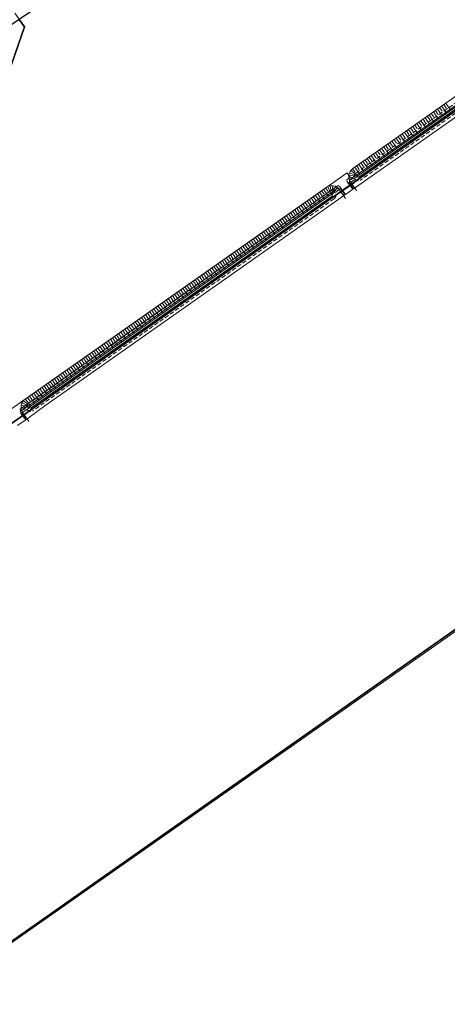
# Model space of a CAD drawing. Header units: metres. Extents: x 150385 to 171486, y 478588 to 485023.
# Tile 250 of 256: x 151506 to 151759, y 483645 to 484229. Entities that reach past the tile are written whole.
import ezdxf
from ezdxf.lldxf.tags import DXFTag

# ---------------------------------------------------------------- set-up
doc = ezdxf.new("R2010")
doc.units = ezdxf.units.M
doc.linetypes.add('DASHED2', pattern=[0.375, 0.25, -0.125])
doc.linetypes.add('KAD', pattern=[12, 5, -1, 2, -1, 2, -1])
for name, color, linetype, lineweight, true_color in [('B-WE-KG-GRENS_PERCEEL-GV', 150, 'KG-PERCEEL', 30, 0x007fff), ('N-WA-GW-TALUDARCERING_KORT-G', 7, 'Continuous', 15, 0x898989), ('N-WA-GW-TALUDARCERING_LANG-G', 7, 'Continuous', 18, 0x898989), ('N-WA-GW-WATERGANG_WATERLIJN_-6.20-G', 7, 'DASHED2', 30, 0x6296cb)]:
    doc.layers.add(name, color=color, linetype=linetype, lineweight=lineweight, true_color=true_color)
for name, color, linetype, lineweight in [('N-WA-GW-WATERGANG_BODEM-G', 154, 'Continuous', 35), ('N-WA-GW-WATERGANG_INSTEEK-G', 154, 'Continuous', 35), ('N-XX-KG-GRENS_PERCEEL-G', 252, 'KAD', 15), ('TOP-L-duiker', 7, 'Continuous', 0), ('TOP-L-terrein schutting raster hek leuning', 7, 'Continuous', 0), ('TOP-L-topo objecten vlak', 7, 'Continuous', 0)]:
    doc.layers.add(name, color=color, linetype=linetype, lineweight=lineweight)
doc.styles.get("Standard").update_dxf_attribs({"font": 'NLCS-ISO.ttf'})
tags = doc.linetypes.add('KG-PERCEEL', pattern='A,5.5,-2,["P",Standard,S=1.8,R=0,X=-0.5,Y=-0.9],-2,5.5,-2,[5,NLCS.shx,S=0.75,R=0,X=0,Y=0],-2', length=19).pattern_tags.tags
tags[6] = DXFTag(74, 10)

msp = doc.modelspace()

# ---------------------------------------------------------------- linework, layer by layer
at = {"layer": 'B-WE-KG-GRENS_PERCEEL-GV', "flags": 128}
for points in [[(151926.45, 483981.72), (151967.95, 484010.89), (151959, 484027.87), (151949.92, 484044.78), (151940.71, 484061.62), (151931.37, 484078.38), (151921.89, 484095.08), (151912.29, 484111.69), (151902.55, 484128.23), (151892.68, 484144.7), (151882.69, 484161.08), (151872.57, 484177.39), (151862.32, 484193.62), (151851.94, 484209.76), (151841.44, 484225.83), (151839.8, 484228.31), (151838.4, 484230.41), (151837.35, 484231.99), (151826.23, 484248.61), (151812.17, 484269.29), (151797.98, 484289.87), (151783.69, 484310.38), (151769.33, 484330.85), (151732.93, 484382.61), (151636.02, 484317.16), (151534.77, 484248.77), (151505.57, 484229.04), (151508.71, 484224.59), (151476.38, 484131.48), (151472.08, 484130.38), (151472.46, 484129.26), (151472.8, 484128.12), (151473.1, 484126.98), (151473.36, 484125.83), (151473.58, 484124.67), (151473.77, 484123.5), (151473.91, 484122.32), (151474.01, 484121.14), (151474.08, 484119.96), (151474.1, 484118.78), (151474.09, 484117.6), (151474.03, 484116.41), (151473.94, 484115.24), (151473.8, 484114.06), (151473.63, 484112.89), (151473.41, 484111.73), (151473.16, 484110.57), (151472.87, 484109.42), (151472.54, 484108.29), (151472.17, 484107.16), (151443.16, 484023.64), (151445.24, 484022.53), (151447.28, 484021.34), (151449.27, 484020.09), (151451.22, 484018.77), (151453.13, 484017.39), (151454.98, 484015.94), (151456.79, 484014.42), (151458.54, 484012.85), (151460.23, 484011.21), (151461.87, 484009.52), (151463.45, 484007.77), (151464.97, 484005.97), (151466.42, 484004.12), (151467.81, 484002.22), (151484.74, 483978.19), (151762.5, 484173.86), (151781.58, 484187.3)], [(151926.45, 483981.72), (151967.95, 484010.89), (151959, 484027.87), (151949.92, 484044.78), (151940.71, 484061.62), (151931.37, 484078.38), (151921.89, 484095.08), (151912.29, 484111.69), (151902.55, 484128.23), (151892.68, 484144.7), (151882.69, 484161.08), (151872.57, 484177.39), (151862.32, 484193.62), (151851.94, 484209.76), (151841.44, 484225.83), (151839.8, 484228.31), (151838.4, 484230.41), (151837.35, 484231.99), (151826.23, 484248.61), (151812.17, 484269.29), (151797.98, 484289.87), (151783.69, 484310.38), (151769.33, 484330.85), (151732.93, 484382.61), (151636.02, 484317.16), (151534.77, 484248.77), (151505.57, 484229.04), (151508.71, 484224.59), (151476.38, 484131.48), (151472.08, 484130.38), (151472.46, 484129.26), (151472.8, 484128.12), (151473.1, 484126.98), (151473.36, 484125.83), (151473.58, 484124.67), (151473.77, 484123.5), (151473.91, 484122.32), (151474.01, 484121.14), (151474.08, 484119.96), (151474.1, 484118.78), (151474.09, 484117.6), (151474.03, 484116.41), (151473.94, 484115.24), (151473.8, 484114.06), (151473.63, 484112.89), (151473.41, 484111.73), (151473.16, 484110.57), (151472.87, 484109.42), (151472.54, 484108.29), (151472.17, 484107.16), (151443.16, 484023.64), (151445.24, 484022.53), (151447.28, 484021.34), (151449.27, 484020.09), (151451.22, 484018.77), (151453.13, 484017.39), (151454.98, 484015.94), (151456.79, 484014.42), (151458.54, 484012.85), (151460.23, 484011.21), (151461.87, 484009.52), (151463.45, 484007.77), (151464.97, 484005.97), (151466.42, 484004.12), (151467.81, 484002.22), (151484.74, 483978.19), (151762.5, 484173.86), (151781.58, 484187.3)], [(151926.45, 483981.72), (151967.95, 484010.89), (151959, 484027.87), (151949.92, 484044.78), (151940.71, 484061.62), (151931.37, 484078.38), (151921.89, 484095.08), (151912.29, 484111.69), (151902.55, 484128.23), (151892.68, 484144.7), (151882.69, 484161.08), (151872.57, 484177.39), (151862.32, 484193.62), (151851.94, 484209.76), (151841.44, 484225.83), (151839.8, 484228.31), (151838.4, 484230.41), (151837.35, 484231.99), (151826.23, 484248.61), (151812.17, 484269.29), (151797.98, 484289.87), (151783.69, 484310.38), (151769.33, 484330.85), (151732.93, 484382.61), (151636.02, 484317.16), (151534.77, 484248.77), (151505.57, 484229.04), (151508.71, 484224.59), (151476.38, 484131.48), (151472.08, 484130.38), (151472.46, 484129.26), (151472.8, 484128.12), (151473.1, 484126.98), (151473.36, 484125.83), (151473.58, 484124.67), (151473.77, 484123.5), (151473.91, 484122.32), (151474.01, 484121.14), (151474.08, 484119.96), (151474.1, 484118.78), (151474.09, 484117.6), (151474.03, 484116.41), (151473.94, 484115.24), (151473.8, 484114.06), (151473.63, 484112.89), (151473.41, 484111.73), (151473.16, 484110.57), (151472.87, 484109.42), (151472.54, 484108.29), (151472.17, 484107.16), (151443.16, 484023.64), (151445.24, 484022.53), (151447.28, 484021.34), (151449.27, 484020.09), (151451.22, 484018.77), (151453.13, 484017.39), (151454.98, 484015.94), (151456.79, 484014.42), (151458.54, 484012.85), (151460.23, 484011.21), (151461.87, 484009.52), (151463.45, 484007.77), (151464.97, 484005.97), (151466.42, 484004.12), (151467.81, 484002.22), (151484.74, 483978.19), (151762.5, 484173.86), (151781.58, 484187.3)], [(151926.45, 483981.72), (151967.95, 484010.89), (151959, 484027.87), (151949.92, 484044.78), (151940.71, 484061.62), (151931.37, 484078.38), (151921.89, 484095.08), (151912.29, 484111.69), (151902.55, 484128.23), (151892.68, 484144.7), (151882.69, 484161.08), (151872.57, 484177.39), (151862.32, 484193.62), (151851.94, 484209.76), (151841.44, 484225.83), (151839.8, 484228.31), (151838.4, 484230.41), (151837.35, 484231.99), (151826.23, 484248.61), (151812.17, 484269.29), (151797.98, 484289.87), (151783.69, 484310.38), (151769.33, 484330.85), (151732.93, 484382.61), (151636.02, 484317.16), (151534.77, 484248.77), (151505.57, 484229.04), (151508.71, 484224.59), (151476.38, 484131.48), (151472.08, 484130.38), (151472.46, 484129.26), (151472.8, 484128.12), (151473.1, 484126.98), (151473.36, 484125.83), (151473.58, 484124.67), (151473.77, 484123.5), (151473.91, 484122.32), (151474.01, 484121.14), (151474.08, 484119.96), (151474.1, 484118.78), (151474.09, 484117.6), (151474.03, 484116.41), (151473.94, 484115.24), (151473.8, 484114.06), (151473.63, 484112.89), (151473.41, 484111.73), (151473.16, 484110.57), (151472.87, 484109.42), (151472.54, 484108.29), (151472.17, 484107.16), (151443.16, 484023.64), (151445.24, 484022.53), (151447.28, 484021.34), (151449.27, 484020.09), (151451.22, 484018.77), (151453.13, 484017.39), (151454.98, 484015.94), (151456.79, 484014.42), (151458.54, 484012.85), (151460.23, 484011.21), (151461.87, 484009.52), (151463.45, 484007.77), (151464.97, 484005.97), (151466.42, 484004.12), (151467.81, 484002.22), (151484.74, 483978.19), (151762.5, 484173.86), (151781.58, 484187.3)], [(151926.45, 483981.72), (151967.95, 484010.89), (151959, 484027.87), (151949.92, 484044.78), (151940.71, 484061.62), (151931.37, 484078.38), (151921.89, 484095.08), (151912.29, 484111.69), (151902.55, 484128.23), (151892.68, 484144.7), (151882.69, 484161.08), (151872.57, 484177.39), (151862.32, 484193.62), (151851.94, 484209.76), (151841.44, 484225.83), (151839.8, 484228.31), (151838.4, 484230.41), (151837.35, 484231.99), (151826.23, 484248.61), (151812.17, 484269.29), (151797.98, 484289.87), (151783.69, 484310.38), (151769.33, 484330.85), (151732.93, 484382.61), (151636.02, 484317.16), (151534.77, 484248.77), (151505.57, 484229.04), (151508.71, 484224.59), (151476.38, 484131.48), (151472.08, 484130.38), (151472.46, 484129.26), (151472.8, 484128.12), (151473.1, 484126.98), (151473.36, 484125.83), (151473.58, 484124.67), (151473.77, 484123.5), (151473.91, 484122.32), (151474.01, 484121.14), (151474.08, 484119.96), (151474.1, 484118.78), (151474.09, 484117.6), (151474.03, 484116.41), (151473.94, 484115.24), (151473.8, 484114.06), (151473.63, 484112.89), (151473.41, 484111.73), (151473.16, 484110.57), (151472.87, 484109.42), (151472.54, 484108.29), (151472.17, 484107.16), (151443.16, 484023.64), (151445.24, 484022.53), (151447.28, 484021.34), (151449.27, 484020.09), (151451.22, 484018.77), (151453.13, 484017.39), (151454.98, 484015.94), (151456.79, 484014.42), (151458.54, 484012.85), (151460.23, 484011.21), (151461.87, 484009.52), (151463.45, 484007.77), (151464.97, 484005.97), (151466.42, 484004.12), (151467.81, 484002.22), (151484.74, 483978.19), (151762.5, 484173.86), (151781.58, 484187.3)], [(151023.58, 483949.94), (151031.08, 483939.39), (151070.93, 483883.39), (151117.11, 483820.04), (151176.21, 483863.28), (151187.95, 483871.88), (151235.83, 483802.85), (151484.74, 483978.19), (151467.81, 484002.22), (151466.42, 484004.12), (151464.97, 484005.97), (151463.45, 484007.77), (151461.87, 484009.52), (151460.23, 484011.21), (151458.54, 484012.85), (151456.79, 484014.42), (151454.98, 484015.94), (151453.13, 484017.39), (151451.22, 484018.77), (151449.27, 484020.09), (151447.28, 484021.34), (151445.24, 484022.53), (151443.16, 484023.64), (151472.17, 484107.16), (151472.54, 484108.29), (151472.87, 484109.42), (151473.16, 484110.57), (151473.41, 484111.73), (151473.63, 484112.89), (151473.8, 484114.06), (151473.94, 484115.24), (151474.03, 484116.41), (151474.09, 484117.6), (151474.1, 484118.78), (151474.08, 484119.96), (151474.01, 484121.14), (151473.91, 484122.32), (151473.77, 484123.5), (151473.58, 484124.67), (151473.36, 484125.83), (151473.1, 484126.98), (151472.8, 484128.12), (151472.46, 484129.26), (151472.08, 484130.38), (151476.38, 484131.48), (151508.71, 484224.59), (151505.57, 484229.04), (151433.52, 484180.38), (151428.27, 484188.18), (151422.82, 484196.28), (151417.36, 484204.38), (151411.9, 484212.47), (151410.35, 484214.75), (151394.48, 484203.89), (151313.66, 484148.55), (151216.97, 484082.35), (151144.4, 484032.66), (151120.27, 484016.14)], [(151023.58, 483949.94), (151070.93, 483883.39), (151117.11, 483820.04), (151187.95, 483871.88), (151235.83, 483802.85), (151484.74, 483978.19), (151467.81, 484002.22), (151466.42, 484004.12), (151464.97, 484005.97), (151463.45, 484007.77), (151461.87, 484009.52), (151460.23, 484011.21), (151458.54, 484012.85), (151456.79, 484014.42), (151454.98, 484015.94), (151453.13, 484017.39), (151451.22, 484018.77), (151449.27, 484020.09), (151447.28, 484021.34), (151445.24, 484022.53), (151443.16, 484023.64), (151472.17, 484107.16), (151472.54, 484108.29), (151472.87, 484109.42), (151473.16, 484110.57), (151473.41, 484111.73), (151473.63, 484112.89), (151473.8, 484114.06), (151473.94, 484115.24), (151474.03, 484116.41), (151474.09, 484117.6), (151474.1, 484118.78), (151474.08, 484119.96), (151474.01, 484121.14), (151473.91, 484122.32), (151473.77, 484123.5), (151473.58, 484124.67), (151473.36, 484125.83), (151473.1, 484126.98), (151472.8, 484128.12), (151472.46, 484129.26), (151472.08, 484130.38), (151476.38, 484131.48), (151508.71, 484224.59), (151505.57, 484229.04), (151433.52, 484180.38), (151428.27, 484188.18), (151422.82, 484196.28), (151417.36, 484204.38), (151411.9, 484212.47), (151410.35, 484214.75), (151394.48, 484203.89), (151313.66, 484148.55), (151216.97, 484082.35), (151120.27, 484016.14)], [(151023.58, 483949.94), (151031.08, 483939.39), (151070.93, 483883.39), (151117.11, 483820.04), (151176.21, 483863.28), (151187.95, 483871.88), (151235.83, 483802.85), (151484.74, 483978.19), (151467.81, 484002.22), (151466.42, 484004.12), (151464.97, 484005.97), (151463.45, 484007.77), (151461.87, 484009.52), (151460.23, 484011.21), (151458.54, 484012.85), (151456.79, 484014.42), (151454.98, 484015.94), (151453.13, 484017.39), (151451.22, 484018.77), (151449.27, 484020.09), (151447.28, 484021.34), (151445.24, 484022.53), (151443.16, 484023.64), (151472.17, 484107.16), (151472.54, 484108.29), (151472.87, 484109.42), (151473.16, 484110.57), (151473.41, 484111.73), (151473.63, 484112.89), (151473.8, 484114.06), (151473.94, 484115.24), (151474.03, 484116.41), (151474.09, 484117.6), (151474.1, 484118.78), (151474.08, 484119.96), (151474.01, 484121.14), (151473.91, 484122.32), (151473.77, 484123.5), (151473.58, 484124.67), (151473.36, 484125.83), (151473.1, 484126.98), (151472.8, 484128.12), (151472.46, 484129.26), (151472.08, 484130.38), (151476.38, 484131.48), (151508.71, 484224.59), (151505.57, 484229.04), (151433.52, 484180.38), (151428.27, 484188.18), (151422.82, 484196.28), (151417.36, 484204.38), (151411.9, 484212.47), (151410.35, 484214.75), (151394.48, 484203.89), (151313.66, 484148.55), (151216.97, 484082.35), (151144.4, 484032.66), (151120.27, 484016.14)], [(151023.58, 483949.94), (151031.08, 483939.39), (151070.93, 483883.39), (151117.11, 483820.04), (151176.21, 483863.28), (151187.95, 483871.88), (151235.83, 483802.85), (151484.74, 483978.19), (151467.81, 484002.22), (151466.42, 484004.12), (151464.97, 484005.97), (151463.45, 484007.77), (151461.87, 484009.52), (151460.23, 484011.21), (151458.54, 484012.85), (151456.79, 484014.42), (151454.98, 484015.94), (151453.13, 484017.39), (151451.22, 484018.77), (151449.27, 484020.09), (151447.28, 484021.34), (151445.24, 484022.53), (151443.16, 484023.64), (151472.17, 484107.16), (151472.54, 484108.29), (151472.87, 484109.42), (151473.16, 484110.57), (151473.41, 484111.73), (151473.63, 484112.89), (151473.8, 484114.06), (151473.94, 484115.24), (151474.03, 484116.41), (151474.09, 484117.6), (151474.1, 484118.78), (151474.08, 484119.96), (151474.01, 484121.14), (151473.91, 484122.32), (151473.77, 484123.5), (151473.58, 484124.67), (151473.36, 484125.83), (151473.1, 484126.98), (151472.8, 484128.12), (151472.46, 484129.26), (151472.08, 484130.38), (151476.38, 484131.48), (151508.71, 484224.59), (151505.57, 484229.04), (151433.52, 484180.38), (151428.27, 484188.18), (151422.82, 484196.28), (151417.36, 484204.38), (151411.9, 484212.47), (151410.35, 484214.75), (151394.48, 484203.89), (151313.66, 484148.55), (151216.97, 484082.35), (151144.4, 484032.66), (151120.27, 484016.14)], [(151023.58, 483949.94), (151070.93, 483883.39), (151117.11, 483820.04), (151187.95, 483871.88), (151235.83, 483802.85), (151484.74, 483978.19), (151467.81, 484002.22), (151466.42, 484004.12), (151464.97, 484005.97), (151463.45, 484007.77), (151461.87, 484009.52), (151460.23, 484011.21), (151458.54, 484012.85), (151456.79, 484014.42), (151454.98, 484015.94), (151453.13, 484017.39), (151451.22, 484018.77), (151449.27, 484020.09), (151447.28, 484021.34), (151445.24, 484022.53), (151443.16, 484023.64), (151472.17, 484107.16), (151472.54, 484108.29), (151472.87, 484109.42), (151473.16, 484110.57), (151473.41, 484111.73), (151473.63, 484112.89), (151473.8, 484114.06), (151473.94, 484115.24), (151474.03, 484116.41), (151474.09, 484117.6), (151474.1, 484118.78), (151474.08, 484119.96), (151474.01, 484121.14), (151473.91, 484122.32), (151473.77, 484123.5), (151473.58, 484124.67), (151473.36, 484125.83), (151473.1, 484126.98), (151472.8, 484128.12), (151472.46, 484129.26), (151472.08, 484130.38), (151476.38, 484131.48), (151508.71, 484224.59), (151505.57, 484229.04), (151433.52, 484180.38), (151428.27, 484188.18), (151422.82, 484196.28), (151417.36, 484204.38), (151411.9, 484212.47), (151410.35, 484214.75), (151394.48, 484203.89), (151313.66, 484148.55), (151216.97, 484082.35), (151120.27, 484016.14)], [(151762.5, 484173.86), (151484.74, 483978.19), (151235.83, 483802.85), (151166.85, 483754.26), (151170.04, 483749.71), (151175.95, 483740.59), (151178.11, 483737.24), (151181.74, 483731.94), (151253.25, 483635.98), (151316.71, 483553.08), (151907.36, 483968.3), (151926.45, 483981.72), (151781.58, 484187.3)], [(151762.5, 484173.86), (151484.74, 483978.19), (151235.83, 483802.85), (151166.85, 483754.26), (151170.04, 483749.71), (151175.95, 483740.59), (151178.11, 483737.24), (151181.74, 483731.94), (151253.25, 483635.98), (151316.71, 483553.08), (151907.36, 483968.3), (151926.45, 483981.72), (151781.58, 484187.3)], [(151762.5, 484173.86), (151484.74, 483978.19), (151235.83, 483802.85), (151166.85, 483754.26), (151170.04, 483749.71), (151175.95, 483740.59), (151178.11, 483737.24), (151181.74, 483731.94), (151253.25, 483635.98), (151316.71, 483553.08), (151907.36, 483968.3), (151926.45, 483981.72), (151781.58, 484187.3)], [(151762.5, 484173.86), (151484.74, 483978.19), (151235.83, 483802.85), (151166.85, 483754.26), (151170.04, 483749.71), (151175.95, 483740.59), (151178.11, 483737.24), (151181.74, 483731.94), (151253.25, 483635.98), (151316.71, 483553.08), (151907.36, 483968.3), (151926.45, 483981.72), (151781.58, 484187.3)], [(151762.5, 484173.86), (151484.74, 483978.19), (151235.83, 483802.85), (151166.85, 483754.26), (151170.04, 483749.71), (151175.95, 483740.59), (151178.11, 483737.24), (151181.74, 483731.94), (151253.25, 483635.98), (151316.71, 483553.08), (151907.36, 483968.3), (151926.45, 483981.72), (151781.58, 484187.3)], [(151316.71, 483553.08), (151403.36, 483439.89), (151455.3, 483373.86), (151469, 483359.2), (151471.72, 483355.57), (151507.76, 483380.86), (151608.65, 483451.64), (151911.59, 483664.18), (152074.24, 483778.3), (152066.94, 483796.58), (152059.48, 483814.79), (152051.89, 483832.94), (152044.14, 483851.04), (152036.25, 483869.07), (152028.22, 483887.03), (152020.04, 483904.93), (152011.71, 483922.76), (152003.25, 483940.53), (151994.64, 483958.23), (151985.88, 483975.85), (151976.99, 483993.41), (151967.95, 484010.89), (151926.45, 483981.72), (151907.36, 483968.3)], [(152074.24, 483778.3), (152066.94, 483796.58), (152059.48, 483814.79), (152051.89, 483832.94), (152044.14, 483851.04), (152036.25, 483869.07), (152028.22, 483887.03), (152020.04, 483904.93), (152011.71, 483922.76), (152003.25, 483940.53), (151994.64, 483958.23), (151985.88, 483975.85), (151976.99, 483993.41), (151967.95, 484010.89), (151926.45, 483981.72), (151907.36, 483968.3), (151316.71, 483553.08), (151403.36, 483439.89), (151455.3, 483373.86), (151469, 483359.2), (151471.72, 483355.57), (151608.65, 483451.64), (151911.59, 483664.18)], [(151507.75, 483380.85), (151507.76, 483380.86), (151608.65, 483451.64), (151771.12, 483565.63), (151911.59, 483664.18), (152074.24, 483778.3), (152066.94, 483796.58), (152059.48, 483814.79), (152051.89, 483832.94), (152044.14, 483851.04), (152036.25, 483869.07), (152028.22, 483887.03), (152020.04, 483904.93), (152011.71, 483922.76), (152003.25, 483940.53), (151994.64, 483958.23), (151985.88, 483975.85), (151976.99, 483993.41), (151967.95, 484010.89), (151926.45, 483981.72), (151907.36, 483968.3), (151316.71, 483553.08), (151403.36, 483439.89), (151455.3, 483373.86), (151469, 483359.2), (151471.72, 483355.57)], [(151316.71, 483553.08), (151403.36, 483439.89), (151455.3, 483373.86), (151469, 483359.2), (151471.72, 483355.57), (151507.76, 483380.86), (151608.65, 483451.64), (151911.59, 483664.18), (152074.24, 483778.3), (152066.94, 483796.58), (152059.48, 483814.79), (152051.89, 483832.94), (152044.14, 483851.04), (152036.25, 483869.07), (152028.22, 483887.03), (152020.04, 483904.93), (152011.71, 483922.76), (152003.25, 483940.53), (151994.64, 483958.23), (151985.88, 483975.85), (151976.99, 483993.41), (151967.95, 484010.89), (151926.45, 483981.72), (151907.36, 483968.3)], [(152074.24, 483778.3), (152066.94, 483796.58), (152059.48, 483814.79), (152051.89, 483832.94), (152044.14, 483851.04), (152036.25, 483869.07), (152028.22, 483887.03), (152020.04, 483904.93), (152011.71, 483922.76), (152003.25, 483940.53), (151994.64, 483958.23), (151985.88, 483975.85), (151976.99, 483993.41), (151967.95, 484010.89), (151926.45, 483981.72), (151907.36, 483968.3), (151316.71, 483553.08), (151403.36, 483439.89), (151455.3, 483373.86), (151469, 483359.2), (151471.72, 483355.57), (151608.65, 483451.64), (151911.59, 483664.18)]]:
    msp.add_lwpolyline(points, close=True, dxfattribs=at)
at = {"layer": 'N-WA-GW-TALUDARCERING_KORT-G', "color": 7, "lineweight": 5, "flags": 128}
for points in [[(151756.98, 484178.53), (151758.48, 484176.41)], [(151749.63, 484173.35), (151751.12, 484171.22)], [(151752.08, 484175.08), (151753.58, 484172.95)], [(151754.53, 484176.81), (151756.03, 484174.68)], [(151739.82, 484166.44), (151741.31, 484164.31)], [(151742.27, 484168.17), (151743.77, 484166.04)], [(151744.72, 484169.89), (151746.22, 484167.77)], [(151747.17, 484171.62), (151748.67, 484169.5)], [(151732.46, 484161.26), (151733.96, 484159.13)], [(151734.91, 484162.98), (151736.41, 484160.86)], [(151737.36, 484164.71), (151738.86, 484162.59)], [(151725.1, 484156.07), (151726.6, 484153.95)], [(151727.55, 484157.8), (151729.05, 484155.68)], [(151730.01, 484159.53), (151731.5, 484157.4)], [(151715.29, 484149.16), (151716.79, 484147.04)], [(151717.74, 484150.89), (151719.24, 484148.76)], [(151720.2, 484152.62), (151721.69, 484150.49)], [(151722.65, 484154.35), (151724.15, 484152.22)], [(151707.93, 484143.98), (151709.43, 484141.85)], [(151710.39, 484145.71), (151711.88, 484143.58)], [(151712.84, 484147.43), (151714.34, 484145.31)], [(151701.2, 484138.19), (151703.59, 484137.17)], [(151703.03, 484140.52), (151704.59, 484138.44)], [(151705.48, 484142.25), (151706.98, 484140.13)], [(151700.78, 484135.25), (151703.36, 484135.57)], [(151701.9, 484132.51), (151704.04, 484134.02)], [(151682.14, 484125.81), (151683.64, 484123.69)], [(151684.6, 484127.54), (151686.09, 484125.41)], [(151687.05, 484129.27), (151688.55, 484127.14)], [(151689.78, 484130.43), (151690.15, 484127.85)], [(151692.72, 484130.06), (151691.75, 484127.65)], [(151695.09, 484128.27), (151693.03, 484126.68)], [(151674.79, 484120.63), (151676.28, 484118.5)], [(151677.24, 484122.36), (151678.74, 484120.23)], [(151679.69, 484124.08), (151681.19, 484121.96)], [(151664.98, 484113.72), (151666.47, 484111.59)], [(151667.43, 484115.45), (151668.93, 484113.32)], [(151669.88, 484117.17), (151671.38, 484115.05)], [(151672.33, 484118.9), (151673.83, 484116.78)], [(151657.62, 484108.54), (151659.12, 484106.41)], [(151660.07, 484110.26), (151661.57, 484108.14)], [(151662.52, 484111.99), (151664.02, 484109.86)], [(151650.26, 484103.35), (151651.76, 484101.23)], [(151652.71, 484105.08), (151654.21, 484102.95)], [(151655.17, 484106.81), (151656.66, 484104.68)], [(151640.45, 484096.44), (151641.95, 484094.32)], [(151642.9, 484098.17), (151644.4, 484096.04)], [(151645.36, 484099.9), (151646.85, 484097.77)], [(151647.81, 484101.62), (151649.31, 484099.5)], [(151633.09, 484091.26), (151634.59, 484089.13)], [(151635.55, 484092.99), (151637.04, 484090.86)], [(151638, 484094.71), (151639.49, 484092.59)], [(151623.28, 484084.35), (151624.78, 484082.22)], [(151625.73, 484086.08), (151627.23, 484083.95)], [(151628.19, 484087.8), (151629.68, 484085.68)], [(151630.64, 484089.53), (151632.14, 484087.4)], [(151615.92, 484079.16), (151617.42, 484077.04)], [(151618.38, 484080.89), (151619.87, 484078.77)], [(151620.83, 484082.62), (151622.33, 484080.49)], [(151608.57, 484073.98), (151610.06, 484071.86)], [(151611.02, 484075.71), (151612.52, 484073.58)], [(151613.47, 484077.44), (151614.97, 484075.31)], [(151598.76, 484067.07), (151600.25, 484064.95)], [(151601.21, 484068.8), (151602.71, 484066.67)], [(151603.66, 484070.53), (151605.16, 484068.4)], [(151606.11, 484072.25), (151607.61, 484070.13)], [(151591.4, 484061.89), (151592.9, 484059.76)], [(151593.85, 484063.62), (151595.35, 484061.49)], [(151596.3, 484065.34), (151597.8, 484063.22)], [(151584.04, 484056.7), (151585.54, 484054.58)], [(151586.49, 484058.43), (151587.99, 484056.31)], [(151588.95, 484060.16), (151590.44, 484058.03)], [(151574.23, 484049.79), (151575.73, 484047.67)], [(151576.68, 484051.52), (151578.18, 484049.4)], [(151579.14, 484053.25), (151580.63, 484051.12)], [(151581.59, 484054.98), (151583.09, 484052.85)], [(151566.87, 484044.61), (151568.37, 484042.49)], [(151569.33, 484046.34), (151570.82, 484044.21)], [(151571.78, 484048.07), (151573.28, 484045.94)], [(151557.06, 484037.7), (151558.56, 484035.57)], [(151559.52, 484039.43), (151561.01, 484037.3)], [(151561.97, 484041.16), (151563.47, 484039.03)], [(151564.42, 484042.88), (151565.92, 484040.76)], [(151549.71, 484032.52), (151551.2, 484030.39)], [(151552.16, 484034.24), (151553.65, 484032.12)], [(151554.61, 484035.97), (151556.11, 484033.85)], [(151542.35, 484027.33), (151543.84, 484025.21)], [(151544.8, 484029.06), (151546.3, 484026.94)], [(151547.25, 484030.79), (151548.75, 484028.66)], [(151532.54, 484020.42), (151534.03, 484018.3)], [(151534.99, 484022.15), (151536.49, 484020.03)], [(151537.44, 484023.88), (151538.94, 484021.75)], [(151539.89, 484025.61), (151541.39, 484023.48)], [(151525.18, 484015.24), (151526.68, 484013.11)], [(151527.63, 484016.97), (151529.13, 484014.84)], [(151530.08, 484018.7), (151531.58, 484016.57)], [(151517.82, 484010.06), (151519.32, 484007.93)], [(151520.27, 484011.78), (151521.77, 484009.66)], [(151522.73, 484013.51), (151524.22, 484011.39)], [(151508.1, 484003.04), (151510.02, 484001.29)], [(151510.46, 484004.87), (151511.96, 484002.75)], [(151512.92, 484006.6), (151514.41, 484004.48)], [(151515.37, 484008.33), (151516.87, 484006.2)], [(151506.74, 484000.41), (151509.28, 483999.86)], [(151506.88, 483997.45), (151509.36, 483998.25)]]:
    msp.add_lwpolyline(points, dxfattribs=at)
at = {"layer": 'N-WA-GW-TALUDARCERING_LANG-G', "color": 7, "lineweight": 5, "flags": 128}
for points in [[(151758.21, 484179.4), (151761.21, 484175.15)], [(151748.4, 484172.49), (151751.4, 484168.23)], [(151750.85, 484174.21), (151753.85, 484169.96)], [(151753.31, 484175.94), (151756.3, 484171.69)], [(151755.76, 484177.67), (151758.75, 484173.42)], [(151741.04, 484167.3), (151744.04, 484163.05)], [(151743.5, 484169.03), (151746.49, 484164.78)], [(151745.95, 484170.76), (151748.94, 484166.51)], [(151731.23, 484160.39), (151734.23, 484156.14)], [(151733.69, 484162.12), (151736.68, 484157.87)], [(151736.14, 484163.85), (151739.13, 484159.6)], [(151738.59, 484165.58), (151741.59, 484161.32)], [(151723.88, 484155.21), (151726.87, 484150.96)], [(151726.33, 484156.94), (151729.32, 484152.69)], [(151728.78, 484158.66), (151731.78, 484154.41)], [(151716.52, 484150.03), (151719.51, 484145.78)], [(151718.97, 484151.75), (151721.96, 484147.5)], [(151721.42, 484153.48), (151724.42, 484149.23)], [(151706.71, 484143.12), (151709.7, 484138.86)], [(151709.16, 484144.84), (151712.15, 484140.59)], [(151711.61, 484146.57), (151714.61, 484142.32)], [(151714.06, 484148.3), (151717.06, 484144.05)], [(151701.96, 484139.48), (151706.05, 484136.26)], [(151704.25, 484141.39), (151707.25, 484137.14)], [(151700.8, 484136.75), (151705.94, 484136.02)], [(151701.16, 484133.81), (151705.98, 484135.77)], [(151683.37, 484126.68), (151686.36, 484122.42)], [(151685.82, 484128.4), (151688.82, 484124.15)], [(151688.34, 484130.02), (151690.38, 484125.24)], [(151691.28, 484130.44), (151690.64, 484125.28)], [(151694.02, 484129.32), (151690.88, 484125.18)], [(151673.56, 484119.77), (151676.55, 484115.51)], [(151676.01, 484121.49), (151679.01, 484117.24)], [(151678.46, 484123.22), (151681.46, 484118.97)], [(151680.92, 484124.95), (151683.91, 484120.7)], [(151666.2, 484114.58), (151669.2, 484110.33)], [(151668.65, 484116.31), (151671.65, 484112.06)], [(151671.11, 484118.04), (151674.1, 484113.79)], [(151658.84, 484109.4), (151661.84, 484105.15)], [(151661.3, 484111.13), (151664.29, 484106.88)], [(151663.75, 484112.85), (151666.74, 484108.6)], [(151649.03, 484102.49), (151652.03, 484098.24)], [(151651.49, 484104.22), (151654.48, 484099.96)], [(151653.94, 484105.94), (151656.93, 484101.69)], [(151656.39, 484107.67), (151659.39, 484103.42)], [(151641.68, 484097.31), (151644.67, 484093.05)], [(151644.13, 484099.03), (151647.12, 484094.78)], [(151646.58, 484100.76), (151649.58, 484096.51)], [(151631.87, 484090.39), (151634.86, 484086.14)], [(151634.32, 484092.12), (151637.31, 484087.87)], [(151636.77, 484093.85), (151639.77, 484089.6)], [(151639.22, 484095.58), (151642.22, 484091.33)], [(151624.51, 484085.21), (151627.5, 484080.96)], [(151626.96, 484086.94), (151629.96, 484082.69)], [(151629.41, 484088.67), (151632.41, 484084.42)], [(151617.15, 484080.03), (151620.15, 484075.78)], [(151619.6, 484081.76), (151622.6, 484077.5)], [(151622.06, 484083.48), (151625.05, 484079.23)], [(151607.34, 484073.12), (151610.34, 484068.87)], [(151609.79, 484074.85), (151612.79, 484070.59)], [(151612.25, 484076.57), (151615.24, 484072.32)], [(151614.7, 484078.3), (151617.69, 484074.05)], [(151599.98, 484067.93), (151602.98, 484063.68)], [(151602.44, 484069.66), (151605.43, 484065.41)], [(151604.89, 484071.39), (151607.88, 484067.14)], [(151590.17, 484061.02), (151593.17, 484056.77)], [(151592.63, 484062.75), (151595.62, 484058.5)], [(151595.08, 484064.48), (151598.07, 484060.23)], [(151597.53, 484066.21), (151600.52, 484061.96)], [(151582.81, 484055.84), (151585.81, 484051.59)], [(151585.27, 484057.57), (151588.26, 484053.32)], [(151587.72, 484059.3), (151590.71, 484055.04)], [(151575.46, 484050.66), (151578.45, 484046.41)], [(151577.91, 484052.39), (151580.9, 484048.13)], [(151580.36, 484054.11), (151583.36, 484049.86)], [(151565.65, 484043.75), (151568.64, 484039.5)], [(151568.1, 484045.47), (151571.09, 484041.22)], [(151570.55, 484047.2), (151573.55, 484042.95)], [(151573, 484048.93), (151576, 484044.68)], [(151558.29, 484038.56), (151561.28, 484034.31)], [(151560.74, 484040.29), (151563.74, 484036.04)], [(151563.19, 484042.02), (151566.19, 484037.77)], [(151550.93, 484033.38), (151553.93, 484029.13)], [(151553.38, 484035.11), (151556.38, 484030.86)], [(151555.84, 484036.84), (151558.83, 484032.58)], [(151541.12, 484026.47), (151544.12, 484022.22)], [(151543.57, 484028.2), (151546.57, 484023.95)], [(151546.03, 484029.93), (151549.02, 484025.67)], [(151548.48, 484031.65), (151551.47, 484027.4)], [(151533.76, 484021.29), (151536.76, 484017.04)], [(151536.22, 484023.01), (151539.21, 484018.76)], [(151538.67, 484024.74), (151541.66, 484020.49)], [(151523.95, 484014.38), (151526.95, 484010.13)], [(151526.41, 484016.1), (151529.4, 484011.85)], [(151528.86, 484017.83), (151531.85, 484013.58)], [(151531.31, 484019.56), (151534.31, 484015.31)], [(151516.6, 484009.19), (151519.59, 484004.94)], [(151519.05, 484010.92), (151522.04, 484006.67)], [(151521.5, 484012.65), (151524.5, 484008.4)], [(151509.24, 484004.01), (151512.23, 483999.76)], [(151511.69, 484005.74), (151514.68, 484001.49)], [(151514.14, 484007.47), (151517.14, 484003.21)], [(151506.61, 483998.92), (151511.81, 483999.17)], [(151507.24, 484001.81), (151511.86, 483999.43)], [(151507.53, 483996.1), (151511.89, 483998.93)]]:
    msp.add_lwpolyline(points, dxfattribs=at)
at = {"layer": 'N-WA-GW-WATERGANG_BODEM-G', "color": 7, "lineweight": 5, "flags": 128}
for points in [[(151830.34, 484222.62), (151706.73, 484135.55, -1), (151706.15, 484136.36), (151829.76, 484223.44, -1)], [(151690.87, 484124.37), (151512.59, 483998.79, -1), (151512.02, 483999.61), (151690.29, 484125.19, -1)]]:
    msp.add_lwpolyline(points, format="xyb", close=True, dxfattribs=at)
at = {"layer": 'N-WA-GW-WATERGANG_INSTEEK-G', "color": 7, "lineweight": 5, "flags": 128}
for points in [[(151705.38, 484127.56), (151701.78, 484132.67, -0.414231), (151703.16, 484140.61), (151826.76, 484227.69, -0.414161), (151834.71, 484226.31)], [(151698.84, 484122.95), (151695.24, 484128.07, 0.414196), (151687.3, 484129.44), (151509.02, 484003.86, 0.414231), (151507.65, 483995.92), (151511.28, 483990.77)]]:
    msp.add_lwpolyline(points, format="xyb", dxfattribs=at)
at = {"layer": 'N-WA-GW-WATERGANG_WATERLIJN_-6.20-G', "color": 7, "lineweight": 5, "ltscale": 10}
for points in [[(151831.49, 484220.98), (151707.88, 484133.91, -1), (151705, 484138), (151828.61, 484225.07, -1)], [(151692.02, 484122.74), (151513.75, 483997.16, -1), (151510.87, 484001.24), (151689.14, 484126.83, -1)]]:
    msp.add_lwpolyline(points, format="xyb", close=True, dxfattribs=at)
at = {"layer": 'N-XX-KG-GRENS_PERCEEL-G', "color": 7, "lineweight": 5}
msp.add_lwpolyline([(151392.41, 484389.62), (151508.71, 484224.59), (151476.37, 484131.48), (151472.08, 484130.38, -0.170655), (151472.17, 484107.16), (151443.16, 484023.64, -0.121359), (151467.81, 484002.22), (151484.74, 483978.19)], format="xyb", dxfattribs=at)
at = {"layer": 'TOP-L-duiker', "color": 7, "linetype": 'Continuous', "lineweight": 0, "flags": 128}
for points in [[(151695.2, 484126.1), (151703.94, 484132.09)], [(151500.99, 483989.28), (151509.7, 483995.46)]]:
    msp.add_lwpolyline(points, dxfattribs=at)
at = {"layer": 'TOP-L-terrein schutting raster hek leuning', "color": 7, "linetype": 'Continuous', "lineweight": 0, "flags": 128}
msp.add_lwpolyline([(151318.9, 483553.38), (151435.96, 483636.24), (151968.69, 484010.06)], dxfattribs=at)
at = {"layer": 'TOP-L-topo objecten vlak', "color": 7, "linetype": 'Continuous', "lineweight": 18, "flags": 128}
for points in [[(151836.83, 484224.52), (151834.55, 484227.63), (151701.63, 484134.15), (151701.01, 484132.33), (151703.06, 484129.3), (151704.69, 484129.37)], [(151704.69, 484129.37), (151836.86, 484222.3), (151836.83, 484224.52)], [(151703.17, 484128.39), (151699.86, 484132.84), (151699.52, 484133.95), (151701.61, 484135.64), (151699.84, 484138.11), (151691.17, 484131.92), (151569.44, 484046.35), (151497.1, 483995.39), (151386.38, 483917.45), (151283.47, 483844.97), (151236, 483811.53)], [(151509.39, 483991.66), (151506.58, 483995.5), (151506.11, 483998.06), (151571.12, 484043.89), (151694.46, 484130.55), (151695.52, 484129.78), (151698.72, 484125.3)], [(151697.67, 484124.39), (151698.11, 484125.81), (151695.76, 484128.87), (151693.34, 484128.34), (151510.99, 484000), (151507.69, 483997.96), (151507, 483995.98), (151509.25, 483992.45), (151510.85, 483992.77)], [(151697.67, 484124.39), (151698.72, 484125.3)], [(151698.72, 484125.3), (151703.17, 484128.39)], [(151704.69, 484129.37), (151703.17, 484128.39)], [(151510.85, 483992.77), (151520.73, 484000), (151697.67, 484124.39)], [(151504.5, 483988.27), (151509.39, 483991.66)], [(151509.39, 483991.66), (151510.85, 483992.77)]]:
    msp.add_lwpolyline(points, dxfattribs=at)

doc.saveas('drawing.dxf')
